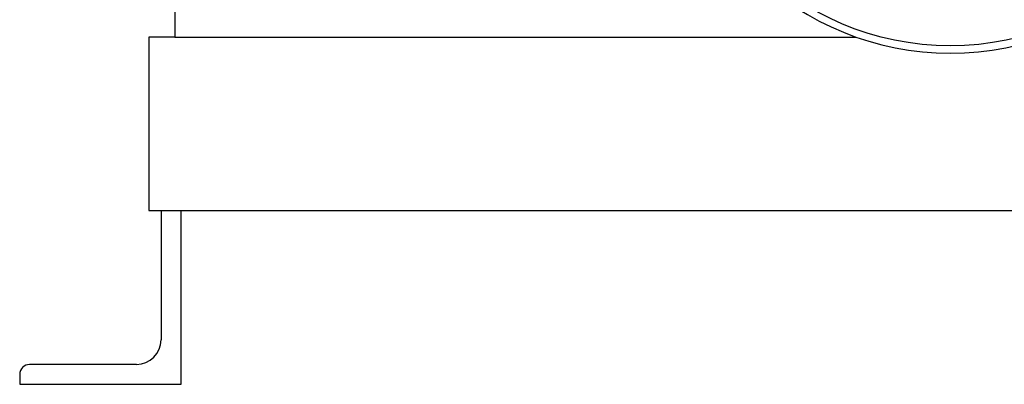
# Model space of a CAD drawing. Header units: millimetres. Extents: x 2154 to 3654, y 1062 to 4821.
# Tile 1 of 13: x 2154 to 2947, y 1062 to 1356. Entities that reach past the tile are written whole.
import ezdxf

# ---------------------------------------------------------------- set-up
doc = ezdxf.new("R2010")
doc.units = ezdxf.units.MM
doc.header["$LTSCALE"] = 2

msp = doc.modelspace()

# ---------------------------------------------------------------- linework, layer by layer
at = {"color": 7, "linetype": 'Continuous', "lineweight": 25}
for p, q in [((2278.62, 1381.98), (2278.62, 1341.98)), ((2278.62, 1341.98), (2257.62, 1341.98)), ((2257.62, 1341.98), (2257.62, 1201.98)), ((2278.62, 1341.98), (2827.56, 1341.98)), ((2257.62, 1201.98), (3549.62, 1201.98)), ((2267.62, 1201.98), (2267.62, 1097.98)), ((2283.62, 1061.98), (2283.62, 1201.98)), ((2247.62, 1077.98), (2161.62, 1077.98)), ((2153.62, 1069.98), (2153.62, 1061.98)), ((2153.62, 1061.98), (2283.62, 1061.98))]:
    msp.add_line(p, q, dxfattribs=at)
msp.add_circle((2903.62, 1557.98), 223.1, dxfattribs=at)
for centre, radius, start, end in [((2903.62, 1557.98), 229, 95.94178, 84.05822), ((2247.62, 1097.98), 20, 270, 0), ((2161.62, 1069.98), 8, 90, 180)]:
    msp.add_arc(centre, radius, start, end, dxfattribs=at)

doc.saveas('drawing.dxf')
